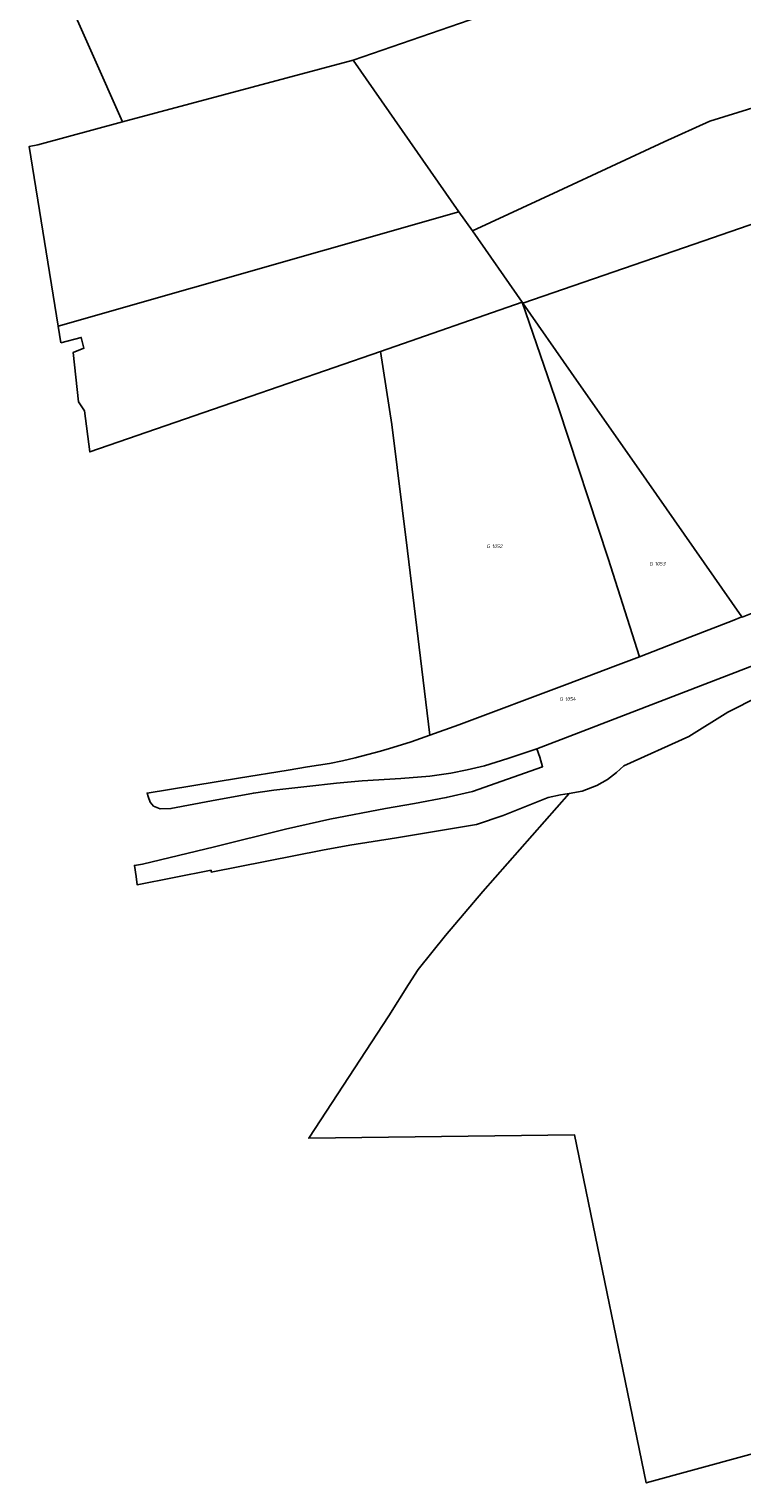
# Model space of a CAD drawing. Header units: metres. Extents: x 141872 to 145452, y 416170 to 417712.
# Tile 1 of 25: x 142359 to 142711, y 416286 to 417004. Entities that reach past the tile are written whole.
import ezdxf
from ezdxf.enums import TextEntityAlignment as Align
from ezdxf.lldxf.tags import DXFTag

# ---------------------------------------------------------------- set-up
doc = ezdxf.new("R2010")
doc.units = ezdxf.units.M
doc.layers.add('B-PV-KG-GRENS_PERCEEL-GV', color=30, linetype='KG-PERCEEL', lineweight=25)
doc.layers.add('B-PV-KG-GRENS_PERCEEL-S', color=30, linetype='Continuous', lineweight=25)
doc.styles.add('NLCS-ISO', font='NLCS-ISO.ttf', dxfattribs={"height": 1.8})
tags = doc.linetypes.add('KG-PERCEEL', pattern='A,5.5,-2,["P",Standard,S=1.8,R=0,X=-0.5,Y=-0.9],-2,5.5,-2,[5,NLCS.SHX,S=0.75,R=0,X=0,Y=0],-2', length=19).pattern_tags.tags
tags[6] = DXFTag(74, 10)

# ---------------------------------------------------------------- blocks, each defined once
blk = doc.blocks.new('SKG-PERCEELNUMMER-SO')
at = {"style": 'NLCS-ISO', "oblique": 10, "flags": 1}
for tag, p in [('GEMEENTECODE', (0, 2.55)), ('PERCEELGROOTTE', (0, -2.45))]:
    blk.add_attdef(tag, text='', height=1.8, dxfattribs=at).set_placement(p, align=Align.MIDDLE_CENTER)
at = {"style": 'NLCS-ISO', "oblique": 10}
blk.add_attdef('SECTIE', text='', height=1.8, dxfattribs=at).set_placement((-0.5, 0), align=Align.MIDDLE_RIGHT)
blk.add_attdef('PERCEELNUMMER', text='', height=1.8, dxfattribs=at).set_placement((0.5, 0), align=Align.MIDDLE_LEFT)

msp = doc.modelspace()

# ---------------------------------------------------------------- linework, layer by layer
at = {"layer": 'B-PV-KG-GRENS_PERCEEL-GV'}
for points in [[(143300, 417214), (143252.559, 417210.679), (143200, 417207), (143100, 417191), (143000, 417166), (142900, 417132), (142800, 417096), (142700, 417057), (142600, 417017), (142518.943, 416989.029), (142571.15, 416914.219), (142577.753, 416904.756), (142620.131, 416924.323), (142672.517, 416948.742), (142694.971, 416958.893), (142752.977, 416976.96), (142753.25, 416977.044), (142921.294, 417055.411), (143032.177, 417094.066), (143198.388, 417120.678), (143282.355, 417126.719), (143393.162, 417128.943)], [(142375.005, 417026.342), (142405.042, 416958.631), (142518.943, 416989.029), (142600, 417017)], [(142710.908, 416713.949), (142710.803, 416714.098), (142705.96, 416712.18), (142685.21, 416704.09), (142660.25, 416694.41), (142648.48, 416689.85), (142624.61, 416680.81), (142571.14, 416660.81), (142556.68, 416655.61), (142547.51, 416652.43), (142538.44, 416649.52), (142532.34, 416647.8), (142526.07, 416646.09), (142519.89, 416644.52), (142513.57, 416643.01), (142507.13, 416641.74), (142496.37, 416640.02), (142486.758, 416638.427), (142462.21, 416634.36), (142417.092, 416627.053), (142417.716, 416625.412), (142418.683, 416622.602), (142420.301, 416620.67), (142423.576, 416619.216), (142428.909, 416619.379), (142448.9, 416623.227), (142469.653, 416627.062), (142479.705, 416628.54), (142495.98, 416630.293), (142510.73, 416631.945), (142523.315, 416633.126), (142542.371, 416634.196), (142556.732, 416635.346), (142567.166, 416636.945), (142575.19, 416638.585), (142583.725, 416640.471), (142595.336, 416644.081), (142609.563, 416648.958), (142627.946, 416655.964), (142721.158, 416691.83)], [(142721.158, 416691.83), (142627.946, 416655.964), (142609.563, 416648.958), (142610.991, 416644.78), (142612.424, 416640.095), (142577.874, 416627.899), (142564.826, 416624.88), (142549.113, 416621.968), (142534.792, 416619.447), (142507.295, 416614.159), (142485.506, 416609.297), (142450.422, 416600.524), (142414.829, 416591.875), (142410.899, 416591.337), (142411.716, 416585.895), (142412.155, 416581.823), (142412.161, 416581.781), (142448.701, 416588.943), (142448.819, 416588.053), (142503.823, 416598.792), (142517.32, 416601.354), (142540.227, 416605.025), (142579.81, 416611.584), (142592.958, 416616.057), (142615.192, 416624.946), (142621.306, 416626.238), (142625.633, 416626.926), (142631.998, 416628.087), (142639.151, 416630.758), (142644.534, 416633.84), (142648.906, 416637.194), (142652.516, 416640.561), (142684.617, 416654.995), (142703.858, 416666.983), (142719.221, 416674.847)], [(142719.221, 416674.847), (142703.858, 416666.983), (142684.617, 416654.995), (142652.516, 416640.561), (142648.906, 416637.194), (142644.534, 416633.84), (142639.151, 416630.758), (142631.998, 416628.087), (142625.633, 416626.926), (142582.93, 416578.513), (142564.412, 416556.735), (142551.056, 416539.947), (142546.234, 416532.538), (142536.581, 416517.083), (142496.94, 416456.561), (142536.317, 416457.064), (142628.235, 416458.239), (142663.653, 416286.322), (142764.19, 416313.89)]]:
    msp.add_lwpolyline(points, dxfattribs=at)
for points in [[(142785.407, 416932.178), (142870.448, 416961.574), (143169.67, 417065.366), (143267.243, 417085.231), (143298.787, 417085.824), (143345.657, 417086.704), (143420.491, 417083.094), (143419.123, 417105.164), (143417.617, 417129.45), (143393.162, 417128.943), (143282.355, 417126.719), (143198.388, 417120.678), (143032.177, 417094.066), (142921.294, 417055.411), (142753.25, 416977.044), (142752.977, 416976.96), (142694.971, 416958.893), (142672.517, 416948.742), (142620.131, 416924.323), (142577.753, 416904.756), (142602.348, 416869.512), (142602.613, 416869.132), (142687.355, 416898.254)], [(142571.15, 416914.219), (142518.943, 416989.029), (142405.042, 416958.631), (142363.127, 416947.343), (142358.861, 416946.4), (142373.216, 416857.767)], [(142710.908, 416713.949), (142756.17, 416732.11), (142840.171, 416765.272), (142785.407, 416932.178), (142687.355, 416898.254), (142602.613, 416869.132), (142626.59, 416834.775), (142663.72, 416781.568), (142710.803, 416714.098)], [(142374.55, 416849.528), (142384.621, 416852.149), (142385.926, 416846.793), (142380.688, 416844.724), (142383.193, 416820.299), (142386.163, 416815.803), (142388.812, 416795.559), (142463.824, 416821.537), (142532.33, 416845.263), (142602.348, 416869.512), (142577.753, 416904.756), (142571.15, 416914.219), (142373.216, 416857.767)], [(142538.01, 416809.11), (142545.64, 416746.72), (142556.68, 416655.61), (142571.14, 416660.81), (142624.61, 416680.81), (142648.48, 416689.85), (142660.25, 416694.41), (142644.84, 416742.88), (142620.35, 416817.38), (142602.348, 416869.512), (142532.33, 416845.263)], [(142663.72, 416781.568), (142626.59, 416834.775), (142602.613, 416869.132), (142602.348, 416869.512), (142620.35, 416817.38), (142644.84, 416742.88), (142660.25, 416694.41), (142685.21, 416704.09), (142705.96, 416712.18), (142710.803, 416714.098)]]:
    msp.add_lwpolyline(points, close=True, dxfattribs=at)

# ---------------------------------------------------------------- block references
at = {"layer": 'B-PV-KG-GRENS_PERCEEL-S'}
for p, values in [((142586.919, 416748.987), {'PERCEELNUMMER': '1052', 'SECTIE': 'G'}), ((142667.354, 416740.338), {'PERCEELNUMMER': '1053', 'SECTIE': 'G'}), ((142623.005, 416673.547), {'PERCEELNUMMER': '1054', 'SECTIE': 'G'})]:
    msp.add_blockref('SKG-PERCEELNUMMER-SO', p, dxfattribs=at).add_auto_attribs(values)

doc.saveas('drawing.dxf')
